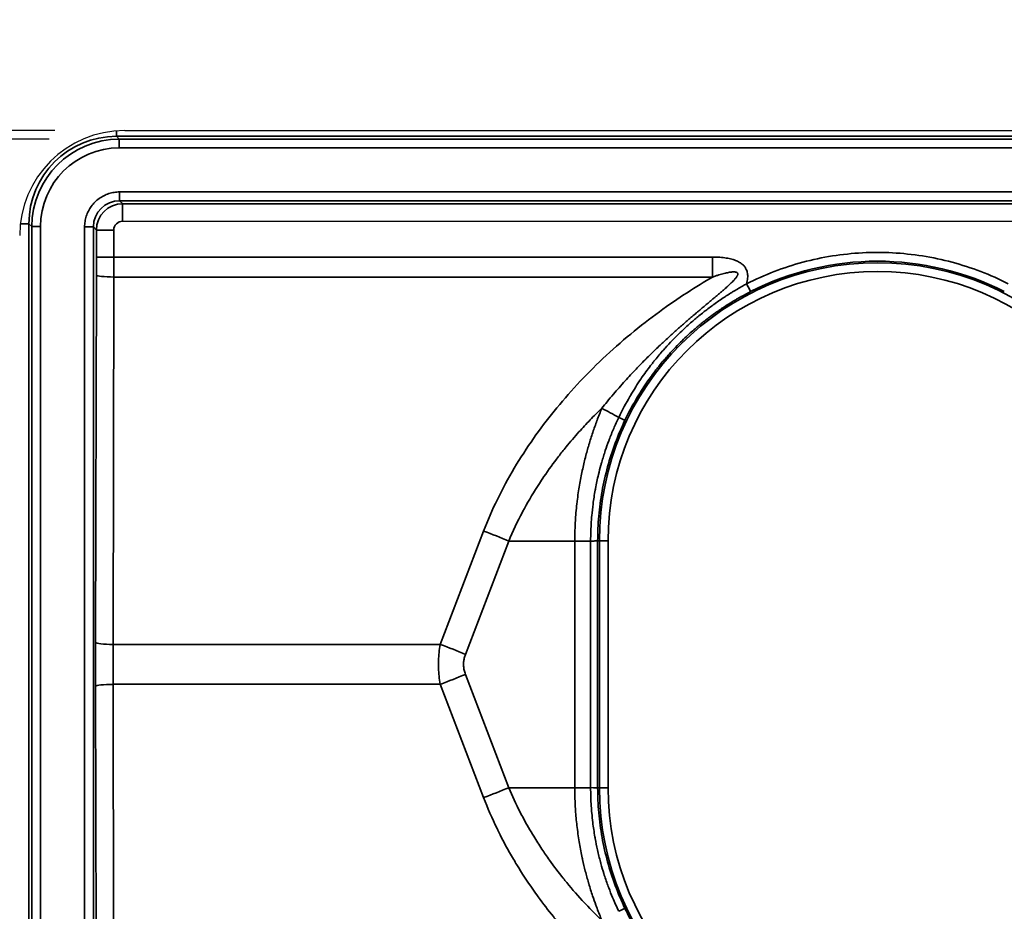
# Model space of a CAD drawing. Header units: millimetres. Extents: x 100 to 2070, y 30 to 1455.
# Tile 46 of 83: x 505 to 561, y 919 to 970. Entities that reach past the tile are written whole.
import ezdxf

# ---------------------------------------------------------------- set-up
doc = ezdxf.new("R2010")
doc.units = ezdxf.units.MM
doc.header["$LTSCALE"] = 5
for name, color, linetype, lineweight in [('_Sichtbarkanten', 7, 'Continuous', 25), ('Bemaßung (ISO)', 7, 'Continuous', 25), ('Sichtbar schmal (ISO)', 7, 'Continuous', 35)]:
    doc.layers.add(name, color=color, linetype=linetype, lineweight=lineweight)
doc.styles.add('Notiztext (ISO)', font='verdana.ttf')
doc.dimstyles.new('wedi USA', dxfattribs={"dimscale": 5, "dimtxt": 2.5, "dimasz": 4, "dimexe": 2, "dimexo": 0.8, "dimgap": 0.3, "dimtad": 1, "dimdec": 1, "dimrnd": 1e-08, "dimtxsty": 'Notiztext (ISO)', "dimcen": 0.09, "dimclrd": 7, "dimclre": 7, "dimclrt": 256, "dimadec": 0, "dimazin": 2, "dimtfac": 0.6, "dimtmove": 0, "dimatfit": 3, "dimfxl": 1, "dimtolj": 1, "dimlwd": -1, "dimlwe": -1, "dimarcsym": 0})

# ---------------------------------------------------------------- blocks, each defined once
blk = doc.blocks.new('*D103')
at = {"layer": 'Bemaßung (ISO)', "color": 7, "transparency": 16777216}
for p, q in [((388.716, 922.173), (388.716, 942.173)), ((507.156, 902.173), (378.716, 902.173)), ((388.716, 902.173), (388.716, 872.523)), ((457.256, 872.523), (378.716, 872.523)), ((388.716, 852.523), (388.716, 717.048))]:
    blk.add_line(p, q, dxfattribs=at)
for points in [[(385.383, 922.173), (392.049, 922.173), (388.716, 902.173)], [(385.383, 852.523), (392.049, 852.523), (388.716, 872.523)]]:
    blk.add_solid(points, dxfattribs=at)
at = {"layer": 'Defpoints', "color": 0, "transparency": 16777216}
for p in [(388.716, 902.173), (511.156, 902.173), (461.256, 872.523)]:
    blk.add_point(p, dxfattribs=at)
at = {"layer": 'Bemaßung (ISO)', "transparency": 16777216, "insert": (370.863, 718.548), "char_height": 12.5, "attachment_point": 1, "rotation": 90, "style": 'Notiztext (ISO)'}
blk.add_mtext('\\A1;29,7 [1 1/8]"', dxfattribs=at)
blk = doc.blocks.new('*D104')
at = {"layer": 'Bemaßung (ISO)', "color": 7, "transparency": 16777216}
for p, q in [((388.716, 1012.823), (388.716, 1148.298)), ((457.256, 992.823), (378.716, 992.823)), ((388.716, 963.173), (388.716, 992.823)), ((507.156, 963.173), (378.716, 963.173)), ((388.716, 943.173), (388.716, 923.173))]:
    blk.add_line(p, q, dxfattribs=at)
for points in [[(385.383, 1012.823), (392.049, 1012.823), (388.716, 992.823)], [(385.383, 943.173), (392.049, 943.173), (388.716, 963.173)]]:
    blk.add_solid(points, dxfattribs=at)
at = {"layer": 'Defpoints', "color": 0, "transparency": 16777216}
for p in [(461.256, 992.823), (388.716, 963.173), (511.156, 963.173)]:
    blk.add_point(p, dxfattribs=at)
at = {"layer": 'Bemaßung (ISO)', "transparency": 16777216, "insert": (370.863, 1034.323), "char_height": 12.5, "attachment_point": 1, "rotation": 90, "style": 'Notiztext (ISO)'}
blk.add_mtext('\\A1;29,7 [1 1/8]"', dxfattribs=at)
blk = doc.blocks.new('*D109')
at = {"layer": 'Bemaßung (ISO)', "color": 7, "transparency": 16777216}
for p, q in [((506.846, 962.681), (378.716, 962.681)), ((388.716, 942.681), (388.716, 922.664)), ((506.846, 902.664), (378.716, 902.664))]:
    blk.add_line(p, q, dxfattribs=at)
for points in [[(385.383, 942.681), (392.049, 942.681), (388.716, 962.681)], [(385.383, 922.664), (392.049, 922.664), (388.716, 902.664)]]:
    blk.add_solid(points, dxfattribs=at)
at = {"layer": 'Defpoints', "color": 0, "transparency": 16777216}
for p in [(510.846, 962.681), (388.716, 902.664), (510.846, 902.664)]:
    blk.add_point(p, dxfattribs=at)
at = {"layer": 'Bemaßung (ISO)', "transparency": 16777216, "insert": (370.863, 884.927), "char_height": 12.5, "attachment_point": 1, "rotation": 90, "style": 'Notiztext (ISO)'}
blk.add_mtext('\\A1;60 [2 3/8]"', dxfattribs=at)

msp = doc.modelspace()

# ---------------------------------------------------------------- linework, layer by layer
at = {"layer": '_Sichtbarkanten'}
msp.add_line((511.156, 963.173), (1605.156, 963.173), dxfattribs=at)
msp.add_arc((511.156, 957.173), 6, 90, 180, dxfattribs=at)
at = {"layer": 'Sichtbar schmal (ISO)'}
for p, q in [((510.68, 962.848), (510.68, 963.154)), ((1605.631, 962.848), (510.68, 962.848)), ((510.846, 962.681), (510.68, 962.848)), ((510.846, 962.681), (1605.465, 962.681)), ((510.846, 962.181), (510.846, 962.681)), ((1605.465, 962.181), (510.846, 962.181)), ((510.864, 959.664), (1605.447, 959.664)), ((510.864, 959.164), (510.864, 959.664)), ((1605.447, 959.164), (510.864, 959.164)), ((510.864, 959.164), (511.038, 958.99)), ((511.038, 958.99), (970.656, 958.948)), ((505.681, 957.848), (505.194, 957.848)), ((505.847, 957.682), (505.681, 957.848)), ((505.681, 957.848), (505.681, 907.497)), ((970.655, 957.948), (511.033, 957.99)), ((506.347, 957.682), (505.847, 957.682)), ((505.847, 957.682), (505.847, 907.663)), ((506.347, 957.682), (506.347, 907.663)), ((508.864, 957.664), (508.864, 907.681)), ((509.364, 957.664), (508.864, 957.664)), ((509.364, 957.664), (509.364, 907.681)), ((509.364, 957.664), (509.538, 957.49)), ((509.538, 957.49), (509.538, 955.946)), ((510.533, 957.49), (509.538, 957.49)), ((510.533, 957.49), (510.533, 955.946)), ((510.533, 955.946), (509.538, 955.946)), ((510.533, 955.946), (544.735, 955.946)), ((509.537, 954.919), (509.495, 933.928)), ((510.532, 954.804), (510.49, 933.814)), ((510.532, 954.804), (544.735, 954.804)), ((531.657, 940.289), (529.182, 933.814)), ((533.093, 939.718), (530.618, 933.243)), ((533.093, 939.718), (536.863, 939.718)), ((537.77, 939.718), (536.863, 939.718)), ((536.863, 939.718), (536.863, 925.627)), ((537.77, 939.718), (537.77, 925.627)), ((538.267, 939.728), (538.17, 939.728)), ((538.17, 939.728), (538.17, 925.618)), ((538.267, 939.728), (538.267, 925.618)), ((538.767, 939.728), (538.267, 939.728)), ((538.767, 939.728), (538.767, 925.618)), ((529.182, 933.814), (510.49, 933.814)), ((530.618, 932.102), (533.093, 925.627)), ((509.495, 931.417), (509.537, 910.427)), ((510.49, 931.532), (510.532, 910.541)), ((529.182, 931.532), (510.49, 931.532)), ((529.182, 931.532), (531.657, 925.057)), ((533.093, 925.627), (536.863, 925.627)), ((537.77, 925.627), (536.863, 925.627)), ((538.267, 925.618), (538.17, 925.618)), ((538.767, 925.618), (538.267, 925.618))]:
    msp.add_line(p, q, dxfattribs=at)
for centre, radius, start, end in [((554.156, 939.728), 15.889, 0, 180), ((554.156, 939.728), 15.389, 0, 180), ((554.156, 925.618), 15.889, 180, 0), ((554.156, 925.618), 15.389, 180, 0)]:
    msp.add_arc(centre, radius, start, end, dxfattribs=at)
for centre, major_axis, ratio, start_param, end_param in [((510.682, 957.847), (-3.537, 3.537), 0.999574, 5.497939, 7.068431), ((510.848, 957.681), (-3.536, 3.536), 0.999756, 5.497939, 7.068431), ((510.847, 957.681), (-3.195, 3.17), 0.999753, 5.494038, 7.064611), ((510.865, 957.664), (-1.061, 1.061), 0.999492, 5.4979, 7.068391), ((511.038, 957.49), (-1.143, -0.971), 0.999883, 4.008053, 5.578591), ((511.038, 957.99), (0, 1), 0.005236, 0.017454, 1.570797), ((511.033, 957.49), (0, 0.5), 0.999986, 0, 1.571035), ((554.154, 939.727), (0, 15.981), 0.999985, 5.812699, 6.754105), ((509.381, 955.946), (0, -8.998), 0.017452, 1.456399, 1.570797), ((510.381, 955.946), (0, -9.998), 0.015186, 1.456405, 1.570796), ((544.787, 955.946), (0, -10), 0.005236, 4.712389, 4.826757), ((510.537, 954.919), (-1, 0.002), 0.11413, 0.017568, 1.565823), ((546.677, 954.415), (0.227, -0.446), 0.004667, 0.017453, 1.568421), ((541.3, 945.764), (-8.785, 4.777), 0.002501, 1.23712, 1.351331), ((539.279, 946.834), (0.451, -0.215), 0.009237, 4.931677, 6.265731), ((531.631, 939.718), (4.67, -1.785), 0.108522, 1.294199, 1.606695), ((509.686, 932.673), (0, -10.997), 0.017452, 4.597992, 4.826786), ((510.495, 933.928), (-1, 0.002), 0.11413, 0.017568, 1.565823), ((510.686, 932.673), (0, -9.997), 0.01972, 4.597986, 4.826792), ((529.156, 933.243), (4.67, -1.785), 0.108522, 1.294198, 1.606695), ((529.156, 932.102), (4.67, 1.785), 0.108522, 4.67649, 4.988987), ((510.495, 931.417), (-1, -0.002), 0.11413, 4.717362, 6.265617), ((531.631, 925.627), (4.67, 1.785), 0.108522, 4.67649, 4.988987), ((537.67, 925.623), (0.5, -0.005), 0.011321, 0.017587, 1.367811), ((539.279, 918.512), (0.451, 0.215), 0.009238, 0.017454, 1.351507)]:
    msp.add_ellipse(centre, major_axis=major_axis, ratio=ratio, start_param=start_param, end_param=end_param, dxfattribs=at)
for points in [[(510.864, 959.664), (510.761, 959.664), (510.557, 959.649), (510.25, 959.576), (509.955, 959.455), (509.684, 959.289), (509.445, 959.085), (509.241, 958.847), (509.076, 958.578), (508.954, 958.283), (508.88, 957.974), (508.864, 957.768), (508.864, 957.664)], [(561.628, 954.418), (561.114, 954.679), (560.065, 955.145), (558.422, 955.678), (556.733, 956.036), (555.016, 956.216), (553.29, 956.216), (551.573, 956.035), (549.885, 955.677), (548.242, 955.143), (547.193, 954.676), (546.679, 954.415)]]:
    msp.add_open_spline(points, degree=3, dxfattribs=at)
for points, knots in [([(544.735, 955.946), (544.81, 955.946), (544.954, 955.943), (545.156, 955.932), (545.345, 955.915), (545.522, 955.89), (545.685, 955.86), (545.837, 955.823), (545.977, 955.78), (546.106, 955.73), (546.223, 955.674), (546.328, 955.611), (546.42, 955.544), (546.498, 955.472), (546.564, 955.398), (546.618, 955.318), (546.664, 955.232), (546.703, 955.131), (546.73, 955.015), (546.743, 954.884), (546.74, 954.739), (546.72, 954.582), (546.695, 954.472), (546.679, 954.415)], [0.0000001, 0.0000001, 0.0000001, 0.0000001, 0.047619, 0.0952381, 0.1428571, 0.1904762, 0.2380952, 0.2857143, 0.3333333, 0.3809524, 0.4285714, 0.4761905, 0.5238095, 0.5714286, 0.6190476, 0.6666667, 0.7142857, 0.7619048, 0.8095238, 0.8571429, 0.9047619, 0.952381, 1, 1, 1, 1]), ([(544.735, 954.804), (544.799, 954.827), (544.861, 954.848), (544.921, 954.867), (544.98, 954.887), (545.037, 954.905), (545.092, 954.921), (545.147, 954.938), (545.2, 954.954), (545.25, 954.968), (545.301, 954.982), (545.349, 954.995), (545.396, 955.007), (545.442, 955.019), (545.486, 955.029), (545.528, 955.039), (545.57, 955.048), (545.61, 955.056), (545.649, 955.063), (545.687, 955.071), (545.723, 955.077), (545.757, 955.081), (545.791, 955.086), (545.824, 955.09), (545.854, 955.093), (545.884, 955.095), (545.912, 955.097), (545.938, 955.097), (545.964, 955.097), (545.988, 955.096), (546.009, 955.094), (546.031, 955.092), (546.05, 955.089), (546.067, 955.085), (546.084, 955.081), (546.098, 955.076), (546.111, 955.07), (546.123, 955.064), (546.134, 955.058), (546.143, 955.05), (546.152, 955.042), (546.159, 955.033), (546.164, 955.023), (546.169, 955.013), (546.173, 955.002), (546.174, 954.989), (546.176, 954.975), (546.175, 954.96), (546.171, 954.943), (546.17, 954.939), (546.169, 954.936), (546.168, 954.932), (546.164, 954.918), (546.158, 954.902), (546.151, 954.886), (546.148, 954.881), (546.146, 954.876), (546.144, 954.871), (546.135, 954.854), (546.124, 954.836), (546.111, 954.816), (546.108, 954.81), (546.103, 954.804), (546.099, 954.798), (546.085, 954.778), (546.07, 954.756), (546.052, 954.734), (546.046, 954.727), (546.04, 954.719), (546.034, 954.712), (546.015, 954.689), (545.995, 954.665), (545.973, 954.641), (545.965, 954.632), (545.957, 954.623), (545.949, 954.614), (545.926, 954.59), (545.901, 954.564), (545.875, 954.537), (545.865, 954.527), (545.855, 954.517), (545.845, 954.507), (545.819, 954.481), (545.791, 954.453), (545.761, 954.425), (545.749, 954.414), (545.737, 954.402), (545.725, 954.391), (545.695, 954.363), (545.664, 954.334), (545.632, 954.304), (545.618, 954.291), (545.603, 954.278), (545.589, 954.265), (545.556, 954.236), (545.522, 954.205), (545.486, 954.173), (545.47, 954.159), (545.453, 954.144), (545.437, 954.13), (545.4, 954.098), (545.363, 954.065), (545.324, 954.031), (545.305, 954.015), (545.286, 953.999), (545.266, 953.982), (545.227, 953.948), (545.186, 953.913), (545.143, 953.877), (545.121, 953.858), (545.099, 953.839), (545.076, 953.82), (545.033, 953.783), (544.989, 953.746), (544.942, 953.707), (544.917, 953.686), (544.892, 953.664), (544.866, 953.643), (544.819, 953.603), (544.77, 953.563), (544.72, 953.521), (544.692, 953.497), (544.662, 953.472), (544.633, 953.447), (544.582, 953.405), (544.529, 953.361), (544.475, 953.316), (544.443, 953.289), (544.409, 953.261), (544.375, 953.232), (544.32, 953.186), (544.264, 953.139), (544.206, 953.09), (544.168, 953.059), (544.13, 953.027), (544.092, 952.995), (544.033, 952.945), (543.972, 952.894), (543.909, 952.841), (543.867, 952.805), (543.824, 952.769), (543.78, 952.731), (543.717, 952.678), (543.651, 952.622), (543.585, 952.565), (543.537, 952.524), (543.488, 952.483), (543.438, 952.44), (543.37, 952.382), (543.301, 952.321), (543.229, 952.259), (543.176, 952.213), (543.121, 952.165), (543.065, 952.116), (542.992, 952.053), (542.918, 951.987), (542.842, 951.92), (542.782, 951.867), (542.72, 951.812), (542.657, 951.756), (542.58, 951.687), (542.502, 951.616), (542.421, 951.543), (542.353, 951.482), (542.284, 951.419), (542.214, 951.354), (542.133, 951.279), (542.049, 951.202), (541.964, 951.123), (541.889, 951.052), (541.812, 950.98), (541.734, 950.906), (541.648, 950.825), (541.56, 950.74), (541.47, 950.654), (541.386, 950.573), (541.301, 950.49), (541.214, 950.405), (541.124, 950.316), (541.031, 950.224), (540.937, 950.13), (540.844, 950.037), (540.75, 949.941), (540.654, 949.843), (540.558, 949.745), (540.461, 949.644), (540.362, 949.54), (540.259, 949.432), (540.155, 949.321), (540.048, 949.206), (539.947, 949.097), (539.843, 948.985), (539.738, 948.868), (539.624, 948.742), (539.507, 948.611), (539.39, 948.477), (539.284, 948.356), (539.177, 948.233), (539.071, 948.108), (538.948, 947.965), (538.827, 947.82), (538.707, 947.673), (538.608, 947.553), (538.509, 947.431), (538.411, 947.308)], [0.0000005, 0.0000005, 0.0000005, 0.0000005, 0.0238095, 0.0238095, 0.0238095, 0.047619, 0.047619, 0.047619, 0.0714286, 0.0714286, 0.0714286, 0.0952381, 0.0952381, 0.0952381, 0.1190476, 0.1190476, 0.1190476, 0.1428571, 0.1428571, 0.1428571, 0.1666667, 0.1666667, 0.1666667, 0.1904762, 0.1904762, 0.1904762, 0.2142857, 0.2142857, 0.2142857, 0.2380952, 0.2380952, 0.2380952, 0.2619048, 0.2619048, 0.2619048, 0.2857143, 0.2857143, 0.2857143, 0.3095238, 0.3095238, 0.3095238, 0.3333333, 0.3333333, 0.3333333, 0.3571429, 0.3571429, 0.3571429, 0.3809524, 0.3809524, 0.3809524, 0.3859949, 0.3859949, 0.3859949, 0.4047619, 0.4047619, 0.4047619, 0.4101118, 0.4101118, 0.4101118, 0.4285714, 0.4285714, 0.4285714, 0.4342241, 0.4342241, 0.4342241, 0.452381, 0.452381, 0.452381, 0.4583511, 0.4583511, 0.4583511, 0.4761905, 0.4761905, 0.4761905, 0.4824783, 0.4824783, 0.4824783, 0.5, 0.5, 0.5, 0.5066037, 0.5066037, 0.5066037, 0.5238095, 0.5238095, 0.5238095, 0.5307329, 0.5307329, 0.5307329, 0.547619, 0.547619, 0.547619, 0.5548564, 0.5548564, 0.5548564, 0.5714286, 0.5714286, 0.5714286, 0.5789785, 0.5789785, 0.5789785, 0.5952381, 0.5952381, 0.5952381, 0.6031018, 0.6031018, 0.6031018, 0.6190476, 0.6190476, 0.6190476, 0.627225, 0.627225, 0.627225, 0.6428571, 0.6428571, 0.6428571, 0.6513491, 0.6513491, 0.6513491, 0.6666667, 0.6666667, 0.6666667, 0.6754734, 0.6754734, 0.6754734, 0.6904762, 0.6904762, 0.6904762, 0.6995971, 0.6995971, 0.6995971, 0.7142857, 0.7142857, 0.7142857, 0.7237202, 0.7237202, 0.7237202, 0.7380952, 0.7380952, 0.7380952, 0.7478444, 0.7478444, 0.7478444, 0.7619048, 0.7619048, 0.7619048, 0.7719677, 0.7719677, 0.7719677, 0.7857143, 0.7857143, 0.7857143, 0.7960918, 0.7960918, 0.7960918, 0.8095238, 0.8095238, 0.8095238, 0.8202157, 0.8202157, 0.8202157, 0.8333333, 0.8333333, 0.8333333, 0.8443395, 0.8443395, 0.8443395, 0.8571429, 0.8571429, 0.8571429, 0.8684632, 0.8684632, 0.8684632, 0.8809524, 0.8809524, 0.8809524, 0.8925904, 0.8925904, 0.8925904, 0.9047619, 0.9047619, 0.9047619, 0.9167177, 0.9167177, 0.9167177, 0.9285714, 0.9285714, 0.9285714, 0.9408114, 0.9408114, 0.9408114, 0.952381, 0.952381, 0.952381, 0.9648683, 0.9648683, 0.9648683, 0.9761905, 0.9761905, 0.9761905, 0.9892617, 0.9892617, 0.9892617, 0.9999996, 0.9999996, 0.9999996, 0.9999996]), ([(544.735, 954.804), (544.27, 954.534), (543.784, 954.237), (543.275, 953.908), (542.766, 953.578), (542.236, 953.215), (541.694, 952.82), (541.153, 952.425), (540.601, 951.997), (540.059, 951.548), (539.516, 951.098), (538.982, 950.626), (538.471, 950.143), (537.959, 949.659), (537.469, 949.164), (537.005, 948.664), (536.541, 948.163), (536.102, 947.657), (535.688, 947.146), (535.274, 946.635), (534.884, 946.12), (534.505, 945.579), (534.126, 945.038), (533.757, 944.471), (533.41, 943.886), (533.062, 943.302), (532.736, 942.699), (532.443, 942.097), (532.149, 941.495), (531.889, 940.895), (531.657, 940.289)], [0.0000005, 0.0000005, 0.0000005, 0.0000005, 0.1, 0.1, 0.1, 0.2, 0.2, 0.2, 0.3, 0.3, 0.3, 0.4, 0.4, 0.4, 0.5, 0.5, 0.5, 0.6, 0.6, 0.6, 0.7, 0.7, 0.7, 0.8, 0.8, 0.8, 0.9, 0.9, 0.9, 1, 1, 1, 1]), ([(546.679, 954.415), (546.604, 954.374), (546.525, 954.331), (546.44, 954.283), (546.356, 954.235), (546.267, 954.184), (546.173, 954.129), (546.165, 954.124), (546.158, 954.12), (546.15, 954.115), (546.063, 954.064), (545.972, 954.009), (545.876, 953.95), (545.861, 953.941), (545.846, 953.932), (545.831, 953.922), (545.741, 953.866), (545.647, 953.807), (545.55, 953.744), (545.526, 953.729), (545.501, 953.713), (545.477, 953.697), (545.386, 953.637), (545.292, 953.575), (545.195, 953.509), (545.16, 953.486), (545.125, 953.461), (545.089, 953.437), (544.999, 953.375), (544.906, 953.309), (544.811, 953.241), (544.764, 953.207), (544.717, 953.173), (544.669, 953.138), (544.581, 953.073), (544.49, 953.005), (544.398, 952.935), (544.338, 952.889), (544.277, 952.842), (544.215, 952.793), (544.13, 952.726), (544.043, 952.657), (543.954, 952.584), (543.879, 952.523), (543.802, 952.459), (543.724, 952.393), (543.644, 952.325), (543.562, 952.255), (543.479, 952.182), (543.387, 952.101), (543.292, 952.016), (543.196, 951.928), (543.123, 951.861), (543.048, 951.791), (542.972, 951.719), (542.86, 951.612), (542.746, 951.501), (542.63, 951.385), (542.565, 951.319), (542.499, 951.251), (542.432, 951.182), (542.3, 951.044), (542.165, 950.899), (542.027, 950.745), (541.972, 950.684), (541.917, 950.622), (541.862, 950.559), (541.707, 950.38), (541.548, 950.191), (541.387, 949.989), (541.346, 949.937), (541.304, 949.884), (541.263, 949.831), (541.085, 949.601), (540.903, 949.356), (540.72, 949.092), (540.694, 949.054), (540.668, 949.016), (540.641, 948.977), (540.443, 948.686), (540.242, 948.373), (540.041, 948.032), (540.03, 948.012), (540.018, 947.992), (540.007, 947.972), (539.794, 947.608), (539.581, 947.211), (539.375, 946.783)], [0, 0, 0, 0, 0.0625, 0.0625, 0.0625, 0.125, 0.125, 0.125, 0.1299738, 0.1299738, 0.1299738, 0.1875, 0.1875, 0.1875, 0.1964268, 0.1964268, 0.1964268, 0.25, 0.25, 0.25, 0.2633442, 0.2633442, 0.2633442, 0.3125, 0.3125, 0.3125, 0.3301841, 0.3301841, 0.3301841, 0.375, 0.375, 0.375, 0.3969875, 0.3969875, 0.3969875, 0.4375, 0.4375, 0.4375, 0.4638447, 0.4638447, 0.4638447, 0.5, 0.5, 0.5, 0.5307916, 0.5307916, 0.5307916, 0.5625, 0.5625, 0.5625, 0.5978322, 0.5978322, 0.5978322, 0.625, 0.625, 0.625, 0.6649885, 0.6649885, 0.6649885, 0.6875, 0.6875, 0.6875, 0.7322718, 0.7322718, 0.7322718, 0.75, 0.75, 0.75, 0.7997236, 0.7997236, 0.7997236, 0.8125, 0.8125, 0.8125, 0.8671438, 0.8671438, 0.8671438, 0.875, 0.875, 0.875, 0.9341005, 0.9341005, 0.9341005, 0.9375, 0.9375, 0.9375, 1, 1, 1, 1]), ([(546.904, 953.969), (546.828, 953.931), (546.748, 953.889), (546.663, 953.844), (546.579, 953.8), (546.49, 953.751), (546.396, 953.699), (546.388, 953.695), (546.381, 953.691), (546.373, 953.687), (546.286, 953.638), (546.195, 953.586), (546.1, 953.531), (546.085, 953.523), (546.07, 953.514), (546.055, 953.505), (545.966, 953.452), (545.873, 953.397), (545.777, 953.338), (545.753, 953.323), (545.728, 953.308), (545.704, 953.293), (545.614, 953.237), (545.521, 953.178), (545.426, 953.115), (545.391, 953.093), (545.356, 953.07), (545.321, 953.047), (545.232, 952.988), (545.141, 952.926), (545.047, 952.861), (545.001, 952.829), (544.954, 952.797), (544.907, 952.763), (544.82, 952.701), (544.731, 952.637), (544.64, 952.57), (544.58, 952.526), (544.52, 952.481), (544.459, 952.434), (544.376, 952.371), (544.29, 952.304), (544.203, 952.235), (544.129, 952.176), (544.054, 952.115), (543.977, 952.052), (543.898, 951.987), (543.818, 951.92), (543.737, 951.85), (543.646, 951.772), (543.553, 951.691), (543.459, 951.606), (543.387, 951.541), (543.313, 951.474), (543.239, 951.404), (543.13, 951.302), (543.018, 951.195), (542.904, 951.083), (542.84, 951.019), (542.776, 950.954), (542.71, 950.887), (542.58, 950.754), (542.448, 950.614), (542.313, 950.466), (542.26, 950.407), (542.206, 950.347), (542.152, 950.285), (542, 950.113), (541.845, 949.929), (541.688, 949.734), (541.648, 949.684), (541.607, 949.632), (541.567, 949.58), (541.392, 949.358), (541.216, 949.12), (541.037, 948.864), (541.012, 948.827), (540.986, 948.79), (540.96, 948.753), (540.767, 948.47), (540.572, 948.166), (540.376, 947.834), (540.365, 947.814), (540.354, 947.795), (540.343, 947.776), (540.136, 947.421), (539.929, 947.035), (539.73, 946.618)], [0, 0, 0, 0, 0.0625, 0.0625, 0.0625, 0.125, 0.125, 0.125, 0.1299737, 0.1299737, 0.1299737, 0.1875, 0.1875, 0.1875, 0.1964263, 0.1964263, 0.1964263, 0.25, 0.25, 0.25, 0.2633437, 0.2633437, 0.2633437, 0.3125, 0.3125, 0.3125, 0.3301836, 0.3301836, 0.3301836, 0.375, 0.375, 0.375, 0.396987, 0.396987, 0.396987, 0.4375, 0.4375, 0.4375, 0.4638443, 0.4638443, 0.4638443, 0.5, 0.5, 0.5, 0.5307911, 0.5307911, 0.5307911, 0.5625, 0.5625, 0.5625, 0.5978316, 0.5978316, 0.5978316, 0.625, 0.625, 0.625, 0.664988, 0.664988, 0.664988, 0.6875, 0.6875, 0.6875, 0.7322713, 0.7322713, 0.7322713, 0.75, 0.75, 0.75, 0.799723, 0.799723, 0.799723, 0.8125, 0.8125, 0.8125, 0.8671433, 0.8671433, 0.8671433, 0.875, 0.875, 0.875, 0.9340995, 0.9340995, 0.9340995, 0.9375, 0.9375, 0.9375, 1, 1, 1, 1]), ([(538.411, 947.308), (538.182, 947.088), (537.958, 946.864), (537.739, 946.637), (537.522, 946.412), (537.31, 946.184), (537.104, 945.955), (536.849, 945.671), (536.604, 945.385), (536.365, 945.093), (536.217, 944.912), (536.072, 944.73), (535.928, 944.543), (535.646, 944.176), (535.369, 943.795), (535.102, 943.402), (535.013, 943.271), (534.925, 943.139), (534.839, 943.006), (534.536, 942.54), (534.25, 942.06), (533.987, 941.579), (533.95, 941.51), (533.913, 941.441), (533.876, 941.372), (533.584, 940.822), (533.323, 940.271), (533.093, 939.718)], [0.0000024, 0.0000024, 0.0000024, 0.0000024, 0.1002402, 0.1002402, 0.1002402, 0.2, 0.2, 0.2, 0.3237647, 0.3237647, 0.3237647, 0.4, 0.4, 0.4, 0.5499591, 0.5499591, 0.5499591, 0.6, 0.6, 0.6, 0.7750231, 0.7750231, 0.7750231, 0.8, 0.8, 0.8, 1, 1, 1, 1]), ([(538.411, 947.308), (538.315, 947.078), (538.224, 946.846), (538.136, 946.613), (538.135, 946.61), (538.134, 946.606), (538.132, 946.603), (538.047, 946.377), (537.966, 946.149), (537.89, 945.921), (537.889, 945.918), (537.888, 945.914), (537.886, 945.911), (537.811, 945.685), (537.739, 945.458), (537.671, 945.231), (537.669, 945.222), (537.666, 945.214), (537.664, 945.205), (537.597, 944.979), (537.534, 944.752), (537.474, 944.52), (537.472, 944.51), (537.469, 944.499), (537.467, 944.489), (537.406, 944.253), (537.349, 944.011), (537.294, 943.758), (537.293, 943.75), (537.291, 943.743), (537.29, 943.736), (537.234, 943.475), (537.181, 943.203), (537.132, 942.914), (537.083, 942.625), (537.038, 942.319), (536.999, 941.991), (536.998, 941.982), (536.997, 941.973), (536.995, 941.964), (536.958, 941.644), (536.925, 941.304), (536.902, 940.937), (536.901, 940.925), (536.9, 940.913), (536.899, 940.901), (536.877, 940.533), (536.863, 940.137), (536.863, 939.718)], [0.0000001, 0.0000001, 0.0000001, 0.0000001, 0.1111111, 0.1111111, 0.1111111, 0.1127555, 0.1127555, 0.1127555, 0.2206206, 0.2206206, 0.2206206, 0.2222222, 0.2222222, 0.2222222, 0.3291692, 0.3291692, 0.3291692, 0.3333333, 0.3333333, 0.3333333, 0.4397962, 0.4397962, 0.4397962, 0.4444444, 0.4444444, 0.4444444, 0.5525161, 0.5525161, 0.5525161, 0.5555556, 0.5555556, 0.5555556, 0.6666667, 0.6666667, 0.6666667, 0.7777778, 0.7777778, 0.7777778, 0.7809017, 0.7809017, 0.7809017, 0.8888889, 0.8888889, 0.8888889, 0.8923812, 0.8923812, 0.8923812, 1, 1, 1, 1]), ([(539.375, 946.783), (539.274, 946.572), (539.177, 946.359), (539.085, 946.144), (538.997, 945.938), (538.913, 945.73), (538.834, 945.52), (538.824, 945.494), (538.814, 945.467), (538.804, 945.441), (538.735, 945.257), (538.669, 945.071), (538.607, 944.885), (538.534, 944.666), (538.466, 944.446), (538.403, 944.225), (538.386, 944.167), (538.37, 944.109), (538.354, 944.051), (538.305, 943.873), (538.259, 943.694), (538.216, 943.515), (538.154, 943.253), (538.098, 942.989), (538.048, 942.724), (538.042, 942.691), (538.036, 942.659), (538.03, 942.626), (537.982, 942.363), (537.941, 942.098), (537.907, 941.833), (537.878, 941.614), (537.854, 941.395), (537.835, 941.175), (537.825, 941.061), (537.816, 940.947), (537.808, 940.833), (537.783, 940.461), (537.77, 940.09), (537.77, 939.718)], [0.0000003, 0.0000003, 0.0000003, 0.0000003, 0.0962097, 0.0962097, 0.0962097, 0.1883892, 0.1883892, 0.1883892, 0.2, 0.2, 0.2, 0.2808149, 0.2808149, 0.2808149, 0.3753308, 0.3753308, 0.3753308, 0.4, 0.4, 0.4, 0.4757823, 0.4757823, 0.4757823, 0.5862612, 0.5862612, 0.5862612, 0.6, 0.6, 0.6, 0.7094969, 0.7094969, 0.7094969, 0.8, 0.8, 0.8, 0.8469903, 0.8469903, 0.8469903, 1, 1, 1, 1]), ([(539.73, 946.618), (539.526, 946.19), (539.34, 945.753), (539.175, 945.308), (539.009, 944.863), (538.863, 944.411), (538.738, 943.952), (538.612, 943.494), (538.507, 943.03), (538.423, 942.562), (538.338, 942.094), (538.275, 941.621), (538.233, 941.148), (538.191, 940.675), (538.17, 940.201), (538.17, 939.728)], [0, 0, 0, 0, 0.2, 0.2, 0.2, 0.4, 0.4, 0.4, 0.6, 0.6, 0.6, 0.8, 0.8, 0.8, 1, 1, 1, 1]), ([(537.77, 939.718), (537.815, 939.719), (537.857, 939.72), (537.897, 939.72), (537.938, 939.721), (537.975, 939.721), (538.008, 939.722), (538.026, 939.722), (538.042, 939.723), (538.058, 939.723), (538.071, 939.723), (538.083, 939.724), (538.094, 939.724), (538.118, 939.725), (538.136, 939.725), (538.149, 939.726), (538.162, 939.727), (538.169, 939.727), (538.17, 939.728)], [0, 0, 0, 0, 0.2, 0.2, 0.2, 0.4, 0.4, 0.4, 0.507754, 0.507754, 0.507754, 0.6, 0.6, 0.6, 0.8, 0.8, 0.8, 1, 1, 1, 1]), ([(529.182, 933.814), (529.152, 933.658), (529.129, 933.503), (529.111, 933.351), (529.094, 933.198), (529.083, 933.047), (529.077, 932.897), (529.072, 932.747), (529.072, 932.598), (529.077, 932.448), (529.083, 932.298), (529.094, 932.147), (529.112, 931.995), (529.129, 931.842), (529.152, 931.687), (529.182, 931.532)], [0.000001, 0.000001, 0.000001, 0.000001, 0.2, 0.2, 0.2, 0.4, 0.4, 0.4, 0.6, 0.6, 0.6, 0.8, 0.8, 0.8, 1, 1, 1, 1]), ([(530.618, 933.243), (530.589, 933.17), (530.567, 933.096), (530.55, 933.024), (530.549, 933.02), (530.548, 933.016), (530.547, 933.012), (530.532, 932.944), (530.521, 932.877), (530.515, 932.811), (530.514, 932.802), (530.514, 932.794), (530.513, 932.785), (530.508, 932.718), (530.507, 932.652), (530.511, 932.585), (530.512, 932.577), (530.512, 932.569), (530.513, 932.56), (530.518, 932.49), (530.529, 932.419), (530.544, 932.347), (530.545, 932.342), (530.546, 932.338), (530.547, 932.334), (530.564, 932.257), (530.588, 932.18), (530.618, 932.102)], [0.0000019, 0.0000019, 0.0000019, 0.0000019, 0.1891043, 0.1891043, 0.1891043, 0.2, 0.2, 0.2, 0.3771024, 0.3771024, 0.3771024, 0.4, 0.4, 0.4, 0.5779916, 0.5779916, 0.5779916, 0.6, 0.6, 0.6, 0.7886048, 0.7886048, 0.7886048, 0.8, 0.8, 0.8, 1, 1, 1, 1]), ([(533.093, 925.627), (533.287, 925.161), (533.504, 924.695), (533.741, 924.232), (533.805, 924.108), (533.87, 923.984), (533.937, 923.86), (534.119, 923.522), (534.313, 923.185), (534.518, 922.849), (534.667, 922.605), (534.822, 922.362), (534.983, 922.121), (535.124, 921.909), (535.269, 921.699), (535.417, 921.491), (535.672, 921.135), (535.935, 920.787), (536.204, 920.453), (536.269, 920.371), (536.335, 920.29), (536.4, 920.21), (536.736, 919.801), (537.076, 919.414), (537.413, 919.052), (537.438, 919.025), (537.463, 918.998), (537.488, 918.972), (537.8, 918.64), (538.108, 918.329), (538.411, 918.037)], [0, 0, 0, 0, 0.1666667, 0.1666667, 0.1666667, 0.2113117, 0.2113117, 0.2113117, 0.3333333, 0.3333333, 0.3333333, 0.4220346, 0.4220346, 0.4220346, 0.5, 0.5, 0.5, 0.6340077, 0.6340077, 0.6340077, 0.6666667, 0.6666667, 0.6666667, 0.8333333, 0.8333333, 0.8333333, 0.8456259, 0.8456259, 0.8456259, 1, 1, 1, 1]), ([(536.863, 925.627), (536.863, 925.195), (536.878, 924.788), (536.902, 924.411), (536.905, 924.352), (536.909, 924.294), (536.913, 924.237), (536.936, 923.926), (536.965, 923.634), (536.998, 923.358), (537.019, 923.188), (537.041, 923.024), (537.064, 922.866), (537.085, 922.718), (537.108, 922.575), (537.131, 922.436), (537.18, 922.147), (537.233, 921.876), (537.289, 921.615), (537.296, 921.582), (537.303, 921.549), (537.31, 921.516), (537.359, 921.291), (537.411, 921.074), (537.465, 920.862), (537.523, 920.635), (537.583, 920.415), (537.648, 920.195), (537.653, 920.178), (537.657, 920.162), (537.662, 920.145), (537.732, 919.909), (537.806, 919.673), (537.885, 919.438), (537.944, 919.263), (538.005, 919.089), (538.068, 918.916), (538.09, 918.855), (538.113, 918.794), (538.136, 918.734), (538.223, 918.5), (538.315, 918.268), (538.411, 918.037)], [0, 0, 0, 0, 0.111111, 0.111111, 0.111111, 0.12833, 0.12833, 0.12833, 0.222222, 0.222222, 0.222222, 0.279832, 0.279832, 0.279832, 0.333333, 0.333333, 0.333333, 0.444444, 0.444444, 0.444444, 0.458596, 0.458596, 0.458596, 0.555556, 0.555556, 0.555556, 0.658959, 0.658959, 0.658959, 0.666667, 0.666667, 0.666667, 0.777778, 0.777778, 0.777778, 0.860089, 0.860089, 0.860089, 0.888889, 0.888889, 0.888889, 1, 1, 1, 1]), ([(537.77, 925.627), (537.77, 925.277), (537.781, 924.925), (537.804, 924.575), (537.812, 924.44), (537.823, 924.305), (537.835, 924.17), (537.851, 923.994), (537.869, 923.818), (537.89, 923.643), (537.924, 923.366), (537.965, 923.09), (538.013, 922.815), (538.019, 922.783), (538.024, 922.751), (538.03, 922.72), (538.069, 922.502), (538.113, 922.284), (538.161, 922.068), (538.213, 921.836), (538.27, 921.605), (538.332, 921.376), (538.339, 921.349), (538.346, 921.321), (538.354, 921.294), (538.407, 921.1), (538.464, 920.908), (538.524, 920.717), (538.594, 920.494), (538.669, 920.273), (538.749, 920.053), (538.767, 920.003), (538.785, 919.954), (538.804, 919.904), (538.874, 919.716), (538.948, 919.53), (539.025, 919.345), (539.135, 919.081), (539.252, 918.82), (539.375, 918.563)], [0, 0, 0, 0, 0.1444838, 0.1444838, 0.1444838, 0.2, 0.2, 0.2, 0.2724802, 0.2724802, 0.2724802, 0.3867454, 0.3867454, 0.3867454, 0.4, 0.4, 0.4, 0.4908329, 0.4908329, 0.4908329, 0.5883542, 0.5883542, 0.5883542, 0.6, 0.6, 0.6, 0.682307, 0.682307, 0.682307, 0.7782848, 0.7782848, 0.7782848, 0.8, 0.8, 0.8, 0.8825105, 0.8825105, 0.8825105, 1, 1, 1, 1]), ([(538.17, 925.618), (538.17, 925.145), (538.191, 924.671), (538.233, 924.197), (538.275, 923.724), (538.338, 923.252), (538.423, 922.783), (538.507, 922.315), (538.612, 921.851), (538.738, 921.393), (538.863, 920.935), (539.009, 920.482), (539.175, 920.037), (539.341, 919.592), (539.526, 919.155), (539.73, 918.727)], [0, 0, 0, 0, 0.2, 0.2, 0.2, 0.4, 0.4, 0.4, 0.6, 0.6, 0.6, 0.8, 0.8, 0.8, 1, 1, 1, 1]), ([(531.657, 925.057), (531.884, 924.464), (532.14, 923.874), (532.424, 923.286), (532.45, 923.234), (532.476, 923.181), (532.502, 923.129), (532.766, 922.595), (533.053, 922.063), (533.365, 921.535), (533.426, 921.431), (533.488, 921.328), (533.55, 921.226), (533.84, 920.75), (534.148, 920.28), (534.464, 919.826), (534.566, 919.679), (534.67, 919.533), (534.775, 919.389), (535.06, 918.996), (535.351, 918.619), (535.64, 918.26), (535.782, 918.083), (535.924, 917.912), (536.065, 917.744), (536.317, 917.446), (536.566, 917.162), (536.813, 916.891), (536.985, 916.702), (537.156, 916.519), (537.325, 916.342), (537.532, 916.125), (537.736, 915.918), (537.937, 915.719), (538.133, 915.525), (538.326, 915.339), (538.516, 915.16), (538.679, 915.007), (538.84, 914.859), (538.998, 914.716), (539.213, 914.521), (539.425, 914.336), (539.632, 914.158), (539.755, 914.052), (539.877, 913.95), (539.997, 913.849), (540.23, 913.656), (540.458, 913.471), (540.684, 913.293), (540.773, 913.222), (540.861, 913.153), (540.95, 913.085), (541.202, 912.89), (541.452, 912.703), (541.701, 912.521), (541.761, 912.477), (541.821, 912.433), (541.881, 912.39), (542.159, 912.19), (542.438, 911.996), (542.719, 911.806), (542.752, 911.784), (542.784, 911.762), (542.817, 911.74), (543.126, 911.533), (543.439, 911.33), (543.754, 911.133), (543.759, 911.13), (543.763, 911.128), (543.767, 911.125), (544.087, 910.925), (544.41, 910.73), (544.735, 910.541)], [0, 0, 0, 0, 0.0769231, 0.0769231, 0.0769231, 0.0838148, 0.0838148, 0.0838148, 0.1538462, 0.1538462, 0.1538462, 0.1675148, 0.1675148, 0.1675148, 0.2307692, 0.2307692, 0.2307692, 0.2513804, 0.2513804, 0.2513804, 0.3076923, 0.3076923, 0.3076923, 0.3353355, 0.3353355, 0.3353355, 0.3846154, 0.3846154, 0.3846154, 0.4191474, 0.4191474, 0.4191474, 0.4615385, 0.4615385, 0.4615385, 0.5029587, 0.5029587, 0.5029587, 0.5384615, 0.5384615, 0.5384615, 0.5867833, 0.5867833, 0.5867833, 0.6153846, 0.6153846, 0.6153846, 0.6705634, 0.6705634, 0.6705634, 0.6923077, 0.6923077, 0.6923077, 0.7543444, 0.7543444, 0.7543444, 0.7692308, 0.7692308, 0.7692308, 0.838191, 0.838191, 0.838191, 0.8461538, 0.8461538, 0.8461538, 0.9220285, 0.9220285, 0.9220285, 0.9230769, 0.9230769, 0.9230769, 0.9999997, 0.9999997, 0.9999997, 0.9999997]), ([(539.73, 918.727), (539.914, 918.343), (540.104, 917.985), (540.294, 917.654), (540.311, 917.625), (540.327, 917.596), (540.344, 917.567), (540.518, 917.269), (540.691, 916.994), (540.863, 916.736), (540.896, 916.687), (540.93, 916.638), (540.963, 916.589), (541.118, 916.362), (541.273, 916.148), (541.426, 915.947), (541.474, 915.884), (541.522, 915.822), (541.57, 915.761), (541.706, 915.587), (541.841, 915.423), (541.973, 915.267), (542.035, 915.195), (542.095, 915.125), (542.156, 915.056), (542.272, 914.924), (542.387, 914.798), (542.5, 914.678), (542.572, 914.601), (542.644, 914.526), (542.714, 914.454), (542.812, 914.354), (542.908, 914.259), (543.002, 914.167), (543.083, 914.088), (543.164, 914.011), (543.243, 913.938), (543.322, 913.863), (543.401, 913.792), (543.478, 913.722), (543.567, 913.643), (543.654, 913.566), (543.74, 913.493), (543.804, 913.438), (543.866, 913.385), (543.928, 913.334), (544.023, 913.255), (544.115, 913.18), (544.206, 913.108), (544.255, 913.069), (544.303, 913.031), (544.351, 912.994), (544.45, 912.917), (544.547, 912.844), (544.641, 912.775), (544.678, 912.748), (544.713, 912.721), (544.749, 912.696), (544.851, 912.621), (544.95, 912.551), (545.047, 912.484), (545.072, 912.467), (545.097, 912.45), (545.122, 912.433), (545.226, 912.362), (545.327, 912.294), (545.425, 912.23), (545.44, 912.221), (545.455, 912.211), (545.469, 912.202), (545.575, 912.134), (545.677, 912.069), (545.775, 912.009), (545.781, 912.005), (545.787, 912.002), (545.793, 911.998), (545.899, 911.933), (546, 911.873), (546.098, 911.816), (546.195, 911.759), (546.289, 911.706), (546.378, 911.656), (546.383, 911.653), (546.388, 911.65), (546.394, 911.647), (546.488, 911.595), (546.577, 911.547), (546.662, 911.502), (546.747, 911.457), (546.827, 911.415), (546.903, 911.376)], [0, 0, 0, 0, 0.057453, 0.057453, 0.057453, 0.0625, 0.0625, 0.0625, 0.114892, 0.114892, 0.114892, 0.125, 0.125, 0.125, 0.172498, 0.172498, 0.172498, 0.1875, 0.1875, 0.1875, 0.23023, 0.23023, 0.23023, 0.25, 0.25, 0.25, 0.288083, 0.288083, 0.288083, 0.3125, 0.3125, 0.3125, 0.346035, 0.346035, 0.346035, 0.375, 0.375, 0.375, 0.404084, 0.404084, 0.404084, 0.4375, 0.4375, 0.4375, 0.462206, 0.462206, 0.462206, 0.5, 0.5, 0.5, 0.520389, 0.520389, 0.520389, 0.5625, 0.5625, 0.5625, 0.578649, 0.578649, 0.578649, 0.625, 0.625, 0.625, 0.636915, 0.636915, 0.636915, 0.6875, 0.6875, 0.6875, 0.695134, 0.695134, 0.695134, 0.75, 0.75, 0.75, 0.7533, 0.7533, 0.7533, 0.8125, 0.8125, 0.8125, 0.871498, 0.871498, 0.871498, 0.875, 0.875, 0.875, 0.9375, 0.9375, 0.9375, 1, 1, 1, 1])]:
    msp.add_open_spline(points, degree=3, knots=knots, dxfattribs=at)

# ---------------------------------------------------------------- dimensions: what is measured, and where the dimension line sits
at = {"layer": 'Bemaßung (ISO)', "color": 7}
for base, p1, p2, angle, override, picture, middle in [((388.716104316, 963.172785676), (461.255678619, 992.822785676), (511.155678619, 963.172785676), 90, {"dimgap": 0.3, "dimdec": 1, "dimtol": 0, "dimlim": 0, "dimtp": 0, "dimtm": 0, "dimtdec": 2, "dimtofl": 1, "dimatfit": 1}, '*D104', (388.716104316, 1090.560192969)), ((388.716, 902.664), (510.846, 962.681), (510.846, 902.664), 270, {"dimgap": 0.3, "dimdec": 1, "dimtol": 0, "dimlim": 0, "dimtp": 0, "dimtm": 0, "dimtdec": 2, "dimtofl": 0, "dimatfit": 1}, '*D109', (388.716, 932.673)), ((388.716104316, 902.172785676), (461.255678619, 872.522785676), (511.155678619, 902.172785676), 90, {"dimgap": 0.3, "dimdec": 1, "dimtol": 0, "dimlim": 0, "dimtp": 0, "dimtm": 0, "dimtdec": 2, "dimtofl": 1, "dimatfit": 1}, '*D103', (388.716104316, 774.785378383))]:
    dim = msp.add_linear_dim(base=base, p1=p1, p2=p2, angle=angle, text='<>"', dimstyle='wedi USA', override=override, dxfattribs=at)
    dim.commit()
    dim.dimension.update_dxf_attribs({"geometry": picture, "text_midpoint": middle, "dimtype": 160})

doc.saveas('drawing.dxf')
